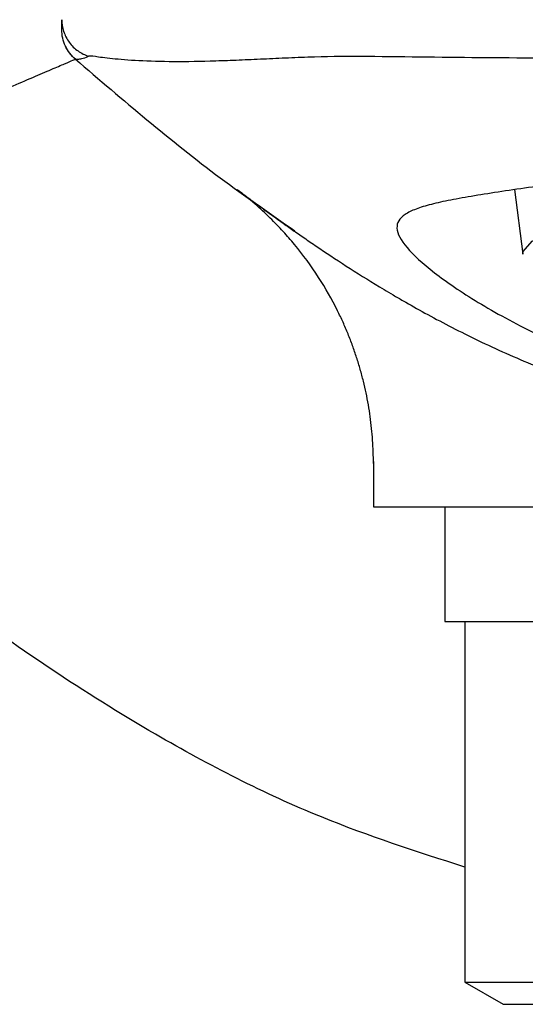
# Model space of a CAD drawing. Header units: millimetres. Extents: x 4299.919 to 4300.139, y 1855.893 to 1856.022.
# Tile 2 of 6: x 4299.966 to 4299.979, y 1855.913 to 1855.938. Entities that reach past the tile are written whole.
import ezdxf

# ---------------------------------------------------------------- set-up
doc = ezdxf.new("R2010")
doc.units = ezdxf.units.MM
doc.layers.add('SANINDUSA', color=3, linetype='Continuous')

msp = doc.modelspace()

# ---------------------------------------------------------------- linework, layer by layer
at = {"layer": 'SANINDUSA'}
for p, q in [((4299.967374, 1855.93735), (4299.967377, 1855.937349)), ((4299.978831, 1855.93394), (4299.979055, 1855.932256)), ((4299.977015, 1855.92565), (4299.977015, 1855.92265)), ((4299.977015, 1855.92265), (4299.999015, 1855.92265)), ((4299.977537, 1855.92265), (4299.977537, 1855.913227)), ((4299.977537, 1855.913227), (4299.978537, 1855.91265)), ((4299.977537, 1855.913227), (4299.998492, 1855.913227)), ((4299.978537, 1855.91265), (4299.997492, 1855.91265))]:
    msp.add_line(p, q, dxfattribs=at)
at = {"layer": 'SANINDUSA', "flags": 128}
for points in [[(4299.967369, 1855.93735), (4299.967372, 1855.93735), (4299.967374, 1855.93735)], [(4299.979055, 1855.932256), (4299.979057, 1855.932323), (4299.979292, 1855.932597), (4299.979885, 1855.932859), (4299.980811, 1855.933096), (4299.982031, 1855.933301), (4299.983497, 1855.933464), (4299.985147, 1855.933578), (4299.986915, 1855.93364), (4299.988728, 1855.933646), (4299.990511, 1855.933596), (4299.992193, 1855.933492), (4299.993703, 1855.933339), (4299.99498, 1855.933143), (4299.995973, 1855.932912), (4299.996639, 1855.932655), (4299.996952, 1855.932382), (4299.996974, 1855.932256)], [(4299.97515, 1855.926831), (4299.97515, 1855.92624), (4299.97515, 1855.92565)]]:
    msp.add_lwpolyline(points, dxfattribs=at)
at = {"layer": 'SANINDUSA'}
for points, knots in [([(4299.967014, 1855.938381), (4299.967014, 1855.938282), (4299.967029, 1855.938179), (4299.967062, 1855.938078), (4299.967094, 1855.937977), (4299.967143, 1855.937878), (4299.967208, 1855.93779), (4299.967272, 1855.937702), (4299.967351, 1855.937625), (4299.967438, 1855.937564), (4299.967481, 1855.937533), (4299.967527, 1855.937507), (4299.967573, 1855.937484), (4299.967618, 1855.937461), (4299.967665, 1855.937443), (4299.967712, 1855.937428)], [0, 0, 0, 0, 0.2502, 0.2502, 0.2502, 0.5004, 0.5004, 0.5004, 0.7506, 0.7506, 0.7506, 0.8757, 0.8757, 0.8757, 1, 1, 1, 1]), ([(4299.967014, 1855.938113), (4299.967014, 1855.938115), (4299.967014, 1855.938117), (4299.967014, 1855.938119), (4299.967014, 1855.938119), (4299.967014, 1855.938121), (4299.967014, 1855.938131), (4299.967014, 1855.938157), (4299.967014, 1855.938197), (4299.967014, 1855.938248), (4299.967014, 1855.938305), (4299.967014, 1855.938356), (4299.967014, 1855.938381)], [0, 0, 0, 0, 0.5000002, 0.6250003, 0.6562503, 0.6875001, 0.7499993, 0.8156746, 0.8749966, 0.9202903, 0.9619578, 1, 1, 1, 1]), ([(4299.967369, 1855.93735), (4299.967342, 1855.937372), (4299.967316, 1855.937397), (4299.967292, 1855.937422), (4299.967267, 1855.937448), (4299.967243, 1855.937476), (4299.967221, 1855.937504), (4299.967177, 1855.937562), (4299.967139, 1855.937625), (4299.967108, 1855.937692), (4299.967077, 1855.937759), (4299.967053, 1855.937829), (4299.967037, 1855.9379), (4299.967022, 1855.937971), (4299.967014, 1855.938043), (4299.967014, 1855.938113)], [0, 0, 0, 0, 0.124301, 0.124301, 0.124301, 0.2494, 0.2494, 0.2494, 0.4996, 0.4996, 0.4996, 0.7498, 0.7498, 0.7498, 1, 1, 1, 1]), ([(4299.967369, 1855.93735), (4299.967262, 1855.93744), (4299.967169, 1855.937559), (4299.967045, 1855.937826), (4299.967014, 1855.937973), (4299.967014, 1855.938113)], [0, 0, 0, 0, 0.5, 0.5, 1, 1, 1, 1]), ([(4299.967377, 1855.937349), (4299.96738, 1855.937349), (4299.967396, 1855.937347), (4299.967466, 1855.937352), (4299.967497, 1855.937356), (4299.967584, 1855.937376), (4299.967639, 1855.937392), (4299.967712, 1855.937428)], [0, 0, 0, 0, 0.5, 0.5, 0.75, 0.75, 1, 1, 1, 1]), ([(4299.974991, 1855.937419), (4299.974527, 1855.937426), (4299.974067, 1855.937419), (4299.973382, 1855.937397), (4299.973155, 1855.937388), (4299.97271, 1855.937369), (4299.972492, 1855.937359), (4299.972063, 1855.93734), (4299.971852, 1855.93733), (4299.971438, 1855.937313), (4299.971234, 1855.937305), (4299.970643, 1855.937287), (4299.970277, 1855.93728), (4299.969604, 1855.937283), (4299.969294, 1855.937292), (4299.968755, 1855.937321), (4299.968525, 1855.937341), (4299.968239, 1855.937371), (4299.968153, 1855.937381), (4299.968004, 1855.937399), (4299.967941, 1855.937408), (4299.967786, 1855.937428), (4299.967726, 1855.937435), (4299.967712, 1855.937428)], [0, 0, 0, 0, 0.125, 0.125, 0.1875, 0.1875, 0.25, 0.25, 0.3125, 0.3125, 0.375, 0.375, 0.5, 0.5, 0.625, 0.625, 0.75, 0.75, 0.8125, 0.8125, 0.875, 0.875, 1, 1, 1, 1]), ([(4299.987472, 1855.937357), (4299.985393, 1855.937358), (4299.983313, 1855.93736), (4299.979153, 1855.937375), (4299.977072, 1855.937389), (4299.974991, 1855.937419)], [0, 0, 0, 0, 0.5, 0.5, 1, 1, 1, 1]), ([(4299.954014, 1855.931626), (4299.954223, 1855.931715), (4299.954434, 1855.931806), (4299.954852, 1855.931985), (4299.95506, 1855.932074), (4299.955684, 1855.932341), (4299.956098, 1855.932519), (4299.956921, 1855.932871), (4299.957332, 1855.933048), (4299.958142, 1855.933395), (4299.95854, 1855.933565), (4299.959714, 1855.934068), (4299.960468, 1855.934391), (4299.961555, 1855.934857), (4299.96191, 1855.935009), (4299.962589, 1855.9353), (4299.962915, 1855.93544), (4299.963542, 1855.935709), (4299.963842, 1855.935838), (4299.964415, 1855.936084), (4299.964689, 1855.936201), (4299.965459, 1855.936531), (4299.965897, 1855.936719), (4299.966436, 1855.93695), (4299.966597, 1855.937019), (4299.966876, 1855.937139), (4299.966993, 1855.937189), (4299.967273, 1855.937309), (4299.967369, 1855.93735), (4299.967369, 1855.93735)], [0, 0, 0, 0, 0.03125, 0.03125, 0.0625, 0.0625, 0.125, 0.125, 0.1875, 0.1875, 0.25, 0.25, 0.375, 0.375, 0.4375, 0.4375, 0.5, 0.5, 0.5625, 0.5625, 0.625, 0.625, 0.75, 0.75, 0.8125, 0.8125, 0.875, 0.875, 1, 1, 1, 1]), ([(4299.967369, 1855.93735), (4299.968607, 1855.936286), (4299.97045, 1855.934703), (4299.972444, 1855.933317), (4299.973098, 1855.932862)], [0, 0, 0, 0, 0.672018, 1, 1, 1, 1]), ([(4299.988014, 1855.934742), (4299.9872, 1855.934742), (4299.986398, 1855.934718), (4299.985217, 1855.934654), (4299.984826, 1855.934628), (4299.984052, 1855.934568), (4299.983667, 1855.934534), (4299.982549, 1855.934424), (4299.981842, 1855.934342), (4299.980839, 1855.934216), (4299.980512, 1855.934173), (4299.979887, 1855.934089), (4299.979589, 1855.934048), (4299.978741, 1855.933928), (4299.978234, 1855.933852), (4299.977564, 1855.933741), (4299.977357, 1855.933704), (4299.976982, 1855.93363), (4299.976813, 1855.933593), (4299.976511, 1855.933516), (4299.976379, 1855.933475), (4299.97615, 1855.933389), (4299.976054, 1855.933342), (4299.975828, 1855.933191), (4299.975757, 1855.933074), (4299.975773, 1855.93279), (4299.975862, 1855.93262), (4299.976192, 1855.932231), (4299.976432, 1855.932012), (4299.976903, 1855.931647), (4299.977078, 1855.93152), (4299.977459, 1855.931261), (4299.977665, 1855.931128), (4299.978107, 1855.930859), (4299.978343, 1855.930723), (4299.978847, 1855.930449), (4299.979116, 1855.930311), (4299.979955, 1855.929905), (4299.980561, 1855.929646), (4299.981543, 1855.929289), (4299.981882, 1855.929176), (4299.982586, 1855.928963), (4299.982946, 1855.928865), (4299.984045, 1855.928599), (4299.984805, 1855.928461), (4299.985988, 1855.92832), (4299.986391, 1855.928284), (4299.9872, 1855.928236), (4299.987607, 1855.928224), (4299.988014, 1855.928224)], [0, 0, 0, 0, 0.0625, 0.0625, 0.09375, 0.09375, 0.125, 0.125, 0.1875, 0.1875, 0.21875, 0.21875, 0.25, 0.25, 0.3125, 0.3125, 0.34375, 0.34375, 0.375, 0.375, 0.40625, 0.40625, 0.4375, 0.4375, 0.5, 0.5, 0.5625, 0.5625, 0.625, 0.625, 0.65625, 0.65625, 0.6875, 0.6875, 0.71875, 0.71875, 0.75, 0.75, 0.8125, 0.8125, 0.84375, 0.84375, 0.875, 0.875, 0.9375, 0.9375, 0.96875, 0.96875, 1, 1, 1, 1]), ([(4299.971596, 1855.933936), (4299.971596, 1855.933937), (4299.971595, 1855.933937), (4299.971605, 1855.93393), (4299.971621, 1855.933919), (4299.971642, 1855.933903), (4299.971669, 1855.933883), (4299.971702, 1855.933859), (4299.971751, 1855.933823), (4299.971821, 1855.93377), (4299.971953, 1855.933673), (4299.97216, 1855.93352), (4299.972417, 1855.933332), (4299.972651, 1855.933164), (4299.972861, 1855.933014), (4299.973115, 1855.932834), (4299.973418, 1855.932624), (4299.97364, 1855.932473), (4299.973752, 1855.932398)], [0, 0, 0, 0, 0.034792, 0.069729, 0.104905, 0.140355, 0.176109, 0.21219, 0.248679, 0.311454, 0.373837, 0.498966, 0.622847, 0.683653, 0.745345, 0.828909, 0.913844, 1, 1, 1, 1]), ([(4299.97515, 1855.926781), (4299.975149, 1855.926883), (4299.975147, 1855.927086), (4299.975131, 1855.927392), (4299.975105, 1855.9277), (4299.975068, 1855.928008), (4299.97502, 1855.928317), (4299.97496, 1855.928627), (4299.97489, 1855.928936), (4299.974807, 1855.929245), (4299.974713, 1855.929554), (4299.974607, 1855.929862), (4299.974489, 1855.930169), (4299.974358, 1855.930475), (4299.97412, 1855.930977), (4299.973723, 1855.931675), (4299.973227, 1855.932353), (4299.972788, 1855.932858), (4299.972444, 1855.933213), (4299.972047, 1855.933581), (4299.97175, 1855.933815), (4299.971596, 1855.933936)], [0, 0, 0, 0, 0.036751, 0.073803, 0.111076, 0.148585, 0.186342, 0.224371, 0.262705, 0.301367, 0.34037, 0.379726, 0.419451, 0.459561, 0.500074, 0.620766, 0.749979, 0.803724, 0.863324, 0.928843, 1, 1, 1, 1]), ([(4299.977537, 1855.916235), (4299.976276, 1855.916641), (4299.973478, 1855.917542), (4299.968932, 1855.919892), (4299.964062, 1855.923168), (4299.959056, 1855.92734), (4299.955741, 1855.930158), (4299.954014, 1855.931626)], [0, 0, 0, 0, 0.1400395, 0.3107367, 0.539386, 0.7600595, 1, 1, 1, 1]), ([(4299.975427, 1855.931329), (4299.975504, 1855.931283), (4299.975664, 1855.931188), (4299.976009, 1855.930986), (4299.976674, 1855.930611), (4299.97777, 1855.930038), (4299.979251, 1855.929369), (4299.980858, 1855.92877), (4299.982563, 1855.928278), (4299.98434, 1855.927915), (4299.985861, 1855.927733), (4299.98709, 1855.927661), (4299.987706, 1855.92765), (4299.988014, 1855.92765)], [0, 0, 0, 0, 0.377851, 0.755411, 1.509649, 3.014931, 4.517865, 6.019091, 7.520604, 9.025109, 10.534954, 11.292938, 12.053375, 12.053375, 12.053375, 12.053375]), ([(4299.975169, 1855.92565), (4299.975163, 1855.92565), (4299.975105, 1855.92565), (4299.975336, 1855.92565), (4299.975893, 1855.92565), (4299.976825, 1855.92565), (4299.97807, 1855.92565), (4299.979337, 1855.92565), (4299.980462, 1855.92565), (4299.981352, 1855.92565), (4299.982287, 1855.92565), (4299.983588, 1855.92565), (4299.984957, 1855.92565), (4299.986282, 1855.92565), (4299.987186, 1855.92565), (4299.987738, 1855.92565), (4299.988014, 1855.92565)], [0, 0, 0, 0, 0.0114287, 0.1188289, 0.2261881, 0.333548, 0.4408473, 0.5481472, 0.6009377, 0.6537279, 0.7065182, 0.7593086, 0.86516, 0.9179484, 0.9588894, 1, 1, 1, 1])]:
    msp.add_open_spline(points, degree=3, knots=knots, dxfattribs=at)
msp.add_open_spline([(4299.973752, 1855.932398), (4299.974249, 1855.932062), (4299.974812, 1855.931699), (4299.975427, 1855.931329)], degree=3, dxfattribs=at)

doc.saveas('drawing.dxf')
